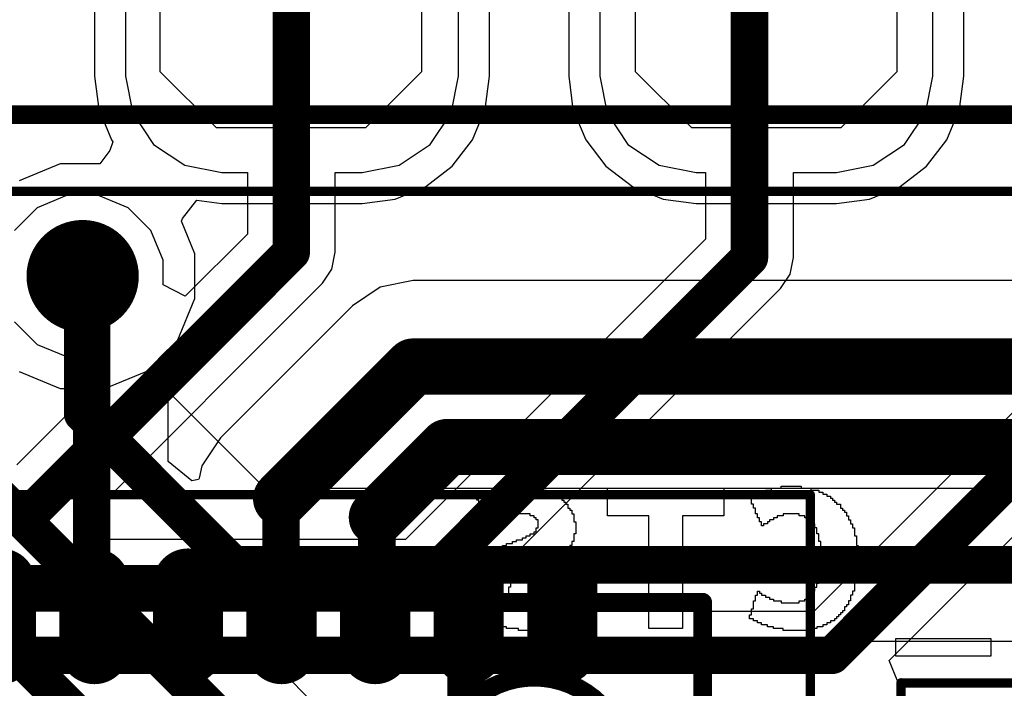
# Model space of a CAD drawing. Header units: millimetres. Extents: x -0.08 to 3.17, y -0.08 to 4.88.
# Tile 193 of 256: x 1.49 to 1.7, y 3.01 to 3.15. Entities that reach past the tile are written whole.
import ezdxf

# ---------------------------------------------------------------- set-up
doc = ezdxf.new("R2010")
doc.units = ezdxf.units.MM
doc.header["$MEASUREMENT"] = 0
for name, color, linetype in [('BottomLayer', 5, 'Continuous'), ('BottomOverlay', 54, 'Continuous'), ('Mechanical13', 56, 'Continuous'), ('Mechanical15', 56, 'Continuous'), ('MidLayer1', 16, 'Continuous'), ('MidLayer2', 76, 'Continuous'), ('MultiLayer', 9, 'Continuous'), ('TopLayer', 1, 'Continuous'), ('TopPaste', 8, 'Continuous'), ('TopSolder', 216, 'Continuous'), ('ViaHoleLayer', 16, 'Continuous')]:
    doc.layers.add(name, color=color, linetype=linetype)

# ---------------------------------------------------------------- blocks, each defined once
blk = doc.blocks.new('QFN50P500X500X100_HS_33N_502')
at = {"layer": 'Mechanical13', "const_width": 0.00394}
for points in [[(-0.09843, -0.09843), (-0.09843, 0.09843)], [(0.09843, 0.09843), (-0.09843, 0.09843)]]:
    blk.add_lwpolyline(points, dxfattribs=at)
at = {"layer": 'Mechanical13'}
for points, const_width in [([(-0.09941, 0.09843, 1), (-0.09744, 0.09843, 1)], 0.00197), ([(-0.09941, 0.09843, 1), (-0.09744, 0.09843, 1)], 0.00197), ([(-0.04331, 0.06299, 1), (-0.08268, 0.06299, 1)], 0.00394), ([(-0.08366, 0.06299, 1), (-0.08169, 0.06299, 1)], 0.00197)]:
    blk.add_lwpolyline(points, format="xyb", close=True, dxfattribs=dict(at, const_width=const_width))
at = {"layer": 'Mechanical15', "const_width": 0.00197}
for points in [[(-0.12106, -0.12106), (-0.12106, 0.12106)], [(0.12106, 0.12106), (-0.12106, 0.12106)]]:
    blk.add_lwpolyline(points, dxfattribs=at)
at = {"layer": 'Mechanical15', "const_width": 0.000984}
blk.add_lwpolyline([(-0.12156, 0.12106, 1), (-0.12057, 0.12106, 1)], format="xyb", close=True, dxfattribs=at)
blk.add_lwpolyline([(-0.12156, 0.12106, 1), (-0.12057, 0.12106, 1)], format="xyb", close=True, dxfattribs=at)
at = {"layer": 'TopLayer', "const_width": 0.01083}
for points in [[(-0.10236, 0.0689), (-0.08858, 0.0689)], [(-0.10236, 0.04921), (-0.08858, 0.04921)], [(-0.10236, 0.02953), (-0.08858, 0.02953)], [(-0.10236, 0.00984), (-0.08858, 0.00984)], [(-0.10236, -0.00984), (-0.08858, -0.00984)], [(-0.10236, -0.02953), (-0.08858, -0.02953)], [(-0.10236, -0.04921), (-0.08858, -0.04921)]]:
    blk.add_lwpolyline(points, dxfattribs=at)
at = {"layer": 'TopLayer', "const_width": 0.00541}
for points in [[(-0.10507, 0.0689, 1), (-0.09966, 0.0689, 1)], [(-0.09129, 0.0689, 1), (-0.08588, 0.0689, 1)], [(-0.10507, 0.04921, 1), (-0.09966, 0.04921, 1)], [(-0.09129, 0.04921, 1), (-0.08588, 0.04921, 1)], [(-0.10507, 0.02953, 1), (-0.09966, 0.02953, 1)], [(-0.09129, 0.02953, 1), (-0.08588, 0.02953, 1)], [(-0.10507, 0.00984, 1), (-0.09966, 0.00984, 1)], [(-0.09129, 0.00984, 1), (-0.08588, 0.00984, 1)], [(-0.10507, -0.00984, 1), (-0.09966, -0.00984, 1)], [(-0.09129, -0.00984, 1), (-0.08588, -0.00984, 1)], [(-0.10507, -0.02953, 1), (-0.09966, -0.02953, 1)], [(-0.09129, -0.02953, 1), (-0.08588, -0.02953, 1)], [(-0.10507, -0.04921, 1), (-0.09966, -0.04921, 1)], [(-0.09129, -0.04921, 1), (-0.08588, -0.04921, 1)]]:
    blk.add_lwpolyline(points, format="xyb", close=True, dxfattribs=at)
at = {"layer": 'TopPaste', "const_width": 0.01083}
for points in [[(-0.10236, 0.0689), (-0.08858, 0.0689)], [(-0.10236, 0.04921), (-0.08858, 0.04921)], [(-0.10236, 0.02953), (-0.08858, 0.02953)], [(-0.10236, 0.00984), (-0.08858, 0.00984)], [(-0.10236, -0.00984), (-0.08858, -0.00984)], [(-0.10236, -0.02953), (-0.08858, -0.02953)], [(-0.10236, -0.04921), (-0.08858, -0.04921)]]:
    blk.add_lwpolyline(points, dxfattribs=at)
at = {"layer": 'TopPaste', "const_width": 0.00541}
for points in [[(-0.10507, 0.0689, 1), (-0.09966, 0.0689, 1)], [(-0.09129, 0.0689, 1), (-0.08588, 0.0689, 1)], [(-0.10507, 0.04921, 1), (-0.09966, 0.04921, 1)], [(-0.09129, 0.04921, 1), (-0.08588, 0.04921, 1)], [(-0.10507, 0.02953, 1), (-0.09966, 0.02953, 1)], [(-0.09129, 0.02953, 1), (-0.08588, 0.02953, 1)], [(-0.10507, 0.00984, 1), (-0.09966, 0.00984, 1)], [(-0.09129, 0.00984, 1), (-0.08588, 0.00984, 1)], [(-0.10507, -0.00984, 1), (-0.09966, -0.00984, 1)], [(-0.09129, -0.00984, 1), (-0.08588, -0.00984, 1)], [(-0.10507, -0.02953, 1), (-0.09966, -0.02953, 1)], [(-0.09129, -0.02953, 1), (-0.08588, -0.02953, 1)], [(-0.10507, -0.04921, 1), (-0.09966, -0.04921, 1)], [(-0.09129, -0.04921, 1), (-0.08588, -0.04921, 1)]]:
    blk.add_lwpolyline(points, format="xyb", close=True, dxfattribs=at)
at = {"layer": 'TopSolder', "const_width": 0.01476}
for points in [[(-0.10236, 0.0689), (-0.08858, 0.0689)], [(-0.10236, 0.04921), (-0.08858, 0.04921)], [(-0.10236, 0.02953), (-0.08858, 0.02953)], [(-0.10236, 0.00984), (-0.08858, 0.00984)], [(-0.10236, -0.00984), (-0.08858, -0.00984)], [(-0.10236, -0.02953), (-0.08858, -0.02953)], [(-0.10236, -0.04921), (-0.08858, -0.04921)]]:
    blk.add_lwpolyline(points, dxfattribs=at)
at = {"layer": 'TopSolder', "const_width": 0.00738}
for points in [[(-0.10605, 0.0689, 1), (-0.09867, 0.0689, 1)], [(-0.09227, 0.0689, 1), (-0.08489, 0.0689, 1)], [(-0.10605, 0.04921, 1), (-0.09867, 0.04921, 1)], [(-0.09227, 0.04921, 1), (-0.08489, 0.04921, 1)], [(-0.10605, 0.02953, 1), (-0.09867, 0.02953, 1)], [(-0.09227, 0.02953, 1), (-0.08489, 0.02953, 1)], [(-0.10605, 0.00984, 1), (-0.09867, 0.00984, 1)], [(-0.09227, 0.00984, 1), (-0.08489, 0.00984, 1)], [(-0.10605, -0.00984, 1), (-0.09867, -0.00984, 1)], [(-0.09227, -0.00984, 1), (-0.08489, -0.00984, 1)], [(-0.10605, -0.02953, 1), (-0.09867, -0.02953, 1)], [(-0.09227, -0.02953, 1), (-0.08489, -0.02953, 1)], [(-0.10605, -0.04921, 1), (-0.09867, -0.04921, 1)], [(-0.09227, -0.04921, 1), (-0.08489, -0.04921, 1)]]:
    blk.add_lwpolyline(points, format="xyb", close=True, dxfattribs=at)
blk = doc.blocks.new('CAP_0402_528')
at = {"layer": 'Mechanical13', "const_width": 0.00472}
for points in [[(-0.02087, 0.01102), (0.02087, 0.01102)], [(-0.02087, 0.01102), (-0.02087, -0.01102)], [(0.02087, 0.01102), (0.02087, -0.01102)], [(-0.02087, -0.01102), (0.02087, -0.01102)]]:
    blk.add_lwpolyline(points, dxfattribs=at)
at = {"layer": 'Mechanical13', "const_width": 0.00236}
for points in [[(-0.02205, 0.01102, 1), (-0.01969, 0.01102, 1)], [(-0.02205, 0.01102, 1), (-0.01969, 0.01102, 1)], [(0.01969, 0.01102, 1), (0.02205, 0.01102, 1)], [(0.01969, 0.01102, 1), (0.02205, 0.01102, 1)], [(-0.02205, -0.01102, 1), (-0.01969, -0.01102, 1)], [(-0.02205, -0.01102, 1), (-0.01969, -0.01102, 1)], [(0.01969, -0.01102, 1), (0.02205, -0.01102, 1)], [(0.01969, -0.01102, 1), (0.02205, -0.01102, 1)]]:
    blk.add_lwpolyline(points, format="xyb", close=True, dxfattribs=at)
at = {"layer": 'Mechanical15', "const_width": 0.00197}
for points in [[(-0.03543, 0.01732), (0.03543, 0.01732)], [(-0.03543, 0.01732), (-0.03543, -0.01732)], [(0.03543, 0.01732), (0.03543, -0.01732)], [(0, 0.00866), (0, -0.00866)], [(-0.00866, 0), (0.00866, 0)], [(-0.03543, -0.01732), (0.03543, -0.01732)]]:
    blk.add_lwpolyline(points, dxfattribs=at)
at = {"layer": 'Mechanical15'}
for points, const_width in [([(-0.03593, 0.01732, 1), (-0.03494, 0.01732, 1)], 0.000984), ([(-0.03593, 0.01732, 1), (-0.03494, 0.01732, 1)], 0.000984), ([(0.03494, 0.01732, 1), (0.03593, 0.01732, 1)], 0.000984), ([(0.03494, 0.01732, 1), (0.03593, 0.01732, 1)], 0.000984), ([(-0.00049, 0.00866, 1), (0.00049, 0.00866, 1)], 0.000984), ([(0.0065, 0, 1), (-0.0065, 0, 1)], 0.00197), ([(-0.00915, 0, 1), (-0.00817, 0, 1)], 0.000984), ([(-0.00699, 0, 1), (-0.006, 0, 1)], 0.000984), ([(0.006, 0, 1), (0.00699, 0, 1)], 0.000984), ([(0.00817, 0, 1), (0.00915, 0, 1)], 0.000984), ([(-0.00049, -0.00866, 1), (0.00049, -0.00866, 1)], 0.000984), ([(-0.03593, -0.01732, 1), (-0.03494, -0.01732, 1)], 0.000984), ([(-0.03593, -0.01732, 1), (-0.03494, -0.01732, 1)], 0.000984), ([(0.03494, -0.01732, 1), (0.03593, -0.01732, 1)], 0.000984), ([(0.03494, -0.01732, 1), (0.03593, -0.01732, 1)], 0.000984)]:
    blk.add_lwpolyline(points, format="xyb", close=True, dxfattribs=dict(at, const_width=const_width))
at = {"layer": 'TopLayer', "const_width": 0.00594}
for points in [[(-0.02656, 0.00548, 1), (-0.02062, 0.00548, 1)], [(-0.01363, 0.00548, 1), (-0.00769, 0.00548, 1)], [(0.00769, 0.00548, 1), (0.01363, 0.00548, 1)], [(0.02062, 0.00548, 1), (0.02656, 0.00548, 1)], [(-0.02656, -0.00548, 1), (-0.02062, -0.00548, 1)], [(-0.01363, -0.00548, 1), (-0.00769, -0.00548, 1)], [(0.00769, -0.00548, 1), (0.01363, -0.00548, 1)], [(0.02062, -0.00548, 1), (0.02656, -0.00548, 1)]]:
    blk.add_lwpolyline(points, format="xyb", close=True, dxfattribs=at)
at = {"layer": 'TopLayer'}
for points in [[(-0.01066, 0.01142), (-0.02359, 0.01142), (-0.01066, -0.01142), (-0.02359, -0.01142)], [(0.01066, -0.01142), (0.02359, -0.01142), (0.01066, 0.01142), (0.02359, 0.01142)], [(-0.00472, 0.00548), (-0.02953, 0.00548), (-0.00472, -0.00548), (-0.02953, -0.00548)], [(0.00472, -0.00548), (0.02953, -0.00548), (0.00472, 0.00548), (0.02953, 0.00548)]]:
    blk.add_solid(points, dxfattribs=at)
at = {"layer": 'TopPaste', "const_width": 0.00594}
for points in [[(-0.02656, 0.00548, 1), (-0.02062, 0.00548, 1)], [(-0.01363, 0.00548, 1), (-0.00769, 0.00548, 1)], [(0.00769, 0.00548, 1), (0.01363, 0.00548, 1)], [(0.02062, 0.00548, 1), (0.02656, 0.00548, 1)], [(-0.02656, -0.00548, 1), (-0.02062, -0.00548, 1)], [(-0.01363, -0.00548, 1), (-0.00769, -0.00548, 1)], [(0.00769, -0.00548, 1), (0.01363, -0.00548, 1)], [(0.02062, -0.00548, 1), (0.02656, -0.00548, 1)]]:
    blk.add_lwpolyline(points, format="xyb", close=True, dxfattribs=at)
at = {"layer": 'TopPaste'}
for points in [[(-0.01066, 0.01142), (-0.02359, 0.01142), (-0.01066, -0.01142), (-0.02359, -0.01142)], [(0.01066, -0.01142), (0.02359, -0.01142), (0.01066, 0.01142), (0.02359, 0.01142)], [(-0.00472, 0.00548), (-0.02953, 0.00548), (-0.00472, -0.00548), (-0.02953, -0.00548)], [(0.00472, -0.00548), (0.02953, -0.00548), (0.00472, 0.00548), (0.02953, 0.00548)]]:
    blk.add_solid(points, dxfattribs=at)
at = {"layer": 'TopSolder', "const_width": 0.00594}
for points in [[(-0.02656, 0.00548, 1), (-0.02062, 0.00548, 1)], [(-0.01363, 0.00548, 1), (-0.00769, 0.00548, 1)], [(0.00769, 0.00548, 1), (0.01363, 0.00548, 1)], [(0.02062, 0.00548, 1), (0.02656, 0.00548, 1)], [(-0.02656, -0.00548, 1), (-0.02062, -0.00548, 1)], [(-0.01363, -0.00548, 1), (-0.00769, -0.00548, 1)], [(0.00769, -0.00548, 1), (0.01363, -0.00548, 1)], [(0.02062, -0.00548, 1), (0.02656, -0.00548, 1)]]:
    blk.add_lwpolyline(points, format="xyb", close=True, dxfattribs=at)
at = {"layer": 'TopSolder'}
for points in [[(-0.01066, 0.01142), (-0.02359, 0.01142), (-0.01066, -0.01142), (-0.02359, -0.01142)], [(0.01066, -0.01142), (0.02359, -0.01142), (0.01066, 0.01142), (0.02359, 0.01142)], [(-0.00472, 0.00548), (-0.02953, 0.00548), (-0.00472, -0.00548), (-0.02953, -0.00548)], [(0.00472, -0.00548), (0.02953, -0.00548), (0.00472, 0.00548), (0.02953, 0.00548)]]:
    blk.add_solid(points, dxfattribs=at)
blk = doc.blocks.new('HLE_115_02_F_DV_F_________1_549')
at = {"layer": 'Mechanical13', "const_width": 0.00394}
blk.add_lwpolyline([(-0.74409, -0.13386), (0.74409, -0.13386)], dxfattribs=at)
at = {"layer": 'Mechanical15', "const_width": 0.00197}
blk.add_lwpolyline([(-0.75197, -0.15), (0.75197, -0.15)], dxfattribs=at)

msp = doc.modelspace()

# ---------------------------------------------------------------- linework, layer by layer
at = {"layer": 'BottomLayer'}
for p, q in [((1.50588, 3.22283), (1.50588, 3.13425)), ((1.58902, 3.13425), (1.58902, 3.22283)), ((1.60566, 3.22283), (1.60566, 3.13425)), ((1.6888, 3.13425), (1.6888, 3.22283)), ((1.50588, 3.13425), (1.5068, 3.12731)), ((1.5881, 3.12731), (1.58902, 3.13425)), ((1.60566, 3.13425), (1.60657, 3.12731)), ((1.68788, 3.12731), (1.6888, 3.13425)), ((1.5068, 3.12731), (1.50947, 3.12084)), ((1.58543, 3.12084), (1.5881, 3.12731)), ((1.60657, 3.12731), (1.60925, 3.12084)), ((1.68521, 3.12084), (1.68788, 3.12731)), ((1.50978, 3.12044), (1.50913, 3.11865)), ((1.50947, 3.12084), (1.50978, 3.12044)), ((1.58117, 3.11529), (1.58543, 3.12084)), ((1.60925, 3.12084), (1.61351, 3.11529)), ((1.68095, 3.11529), (1.68521, 3.12084)), ((1.50913, 3.11865), (1.50702, 3.11582)), ((1.49871, 3.11582), (1.49003, 3.11223)), ((1.50702, 3.11582), (1.49871, 3.11582)), ((1.57562, 3.11103), (1.58117, 3.11529)), ((1.61351, 3.11529), (1.61906, 3.11103)), ((1.67539, 3.11103), (1.68095, 3.11529)), ((1.56915, 3.10836), (1.57562, 3.11103)), ((1.61906, 3.11103), (1.62553, 3.10836)), ((1.66893, 3.10836), (1.67539, 3.11103)), ((1.52441, 3.10435), (1.52742, 3.10814)), ((1.52742, 3.10814), (1.53269, 3.10744)), ((1.53269, 3.10744), (1.56221, 3.10744)), ((1.56221, 3.10744), (1.56915, 3.10836)), ((1.62553, 3.10836), (1.63246, 3.10744)), ((1.63246, 3.10744), (1.66199, 3.10744)), ((1.66199, 3.10744), (1.66893, 3.10836)), ((1.5242, 3.10374), (1.52441, 3.10435)), ((1.52703, 3.0969), (1.5242, 3.10374)), ((1.52703, 3.0875), (1.52703, 3.0969)), ((1.52344, 3.07882), (1.52703, 3.0875)), ((1.51947, 3.07485), (1.52344, 3.07882)), ((1.51947, 3.06992), (1.51947, 3.07485)), ((1.54184, 3.04755), (1.51947, 3.06992)), ((1.79734, 3.04755), (1.54184, 3.04755)), ((1.5436, 3.01082), (1.54552, 3.01544)), ((1.54552, 3.01544), (1.79757, 3.01544)), ((1.58934, 2.96508), (1.5436, 3.01082))]:
    msp.add_line(p, q, dxfattribs=at)
for points, const_width in [([(1.49751, 3.0922, 1), (1.50932, 3.0922, 1)], 0.01181), ([(1.50144, 3.0922, 1), (1.50538, 3.0922, 1)], 0.00394), ([(1.50144, 3.06327, 1), (1.50538, 3.06327, 1)], 0.00394), ([(1.50144, 3.06327, 1), (1.50538, 3.06327, 1)], 0.00394), ([(1.53322, 3.03149, 1), (1.53715, 3.03149, 1)], 0.00394), ([(1.53322, 3.03149, 1), (1.53715, 3.03149, 1)], 0.00394)]:
    msp.add_lwpolyline(points, format="xyb", close=True, dxfattribs=dict(at, const_width=const_width))
at = {"layer": 'BottomLayer', "const_width": 0.00787}
for points in [[(1.50341, 3.06327), (1.50341, 3.0922)], [(1.41172, 3.09055), (1.59881, 2.90346)], [(1.46427, 3.06745), (1.58269, 2.94902)], [(1.50341, 3.06327), (1.53519, 3.03149)], [(1.53519, 3.03149), (1.83057, 3.03149)]]:
    msp.add_lwpolyline(points, dxfattribs=at)
at = {"layer": 'BottomOverlay'}
for p, q in [((1.58969, 3.04676), (1.58969, 3.04718)), ((1.58969, 3.04718), (1.59093, 3.04718)), ((1.59093, 3.04718), (1.59093, 3.04759)), ((1.59093, 3.04759), (1.59343, 3.04759)), ((1.59343, 3.04759), (1.59343, 3.04801)), ((1.59343, 3.04801), (1.59759, 3.04801)), ((1.59759, 3.04801), (1.59759, 3.04759)), ((1.59759, 3.04759), (1.59966, 3.04759)), ((1.59966, 3.04759), (1.59966, 3.04718)), ((1.59966, 3.04718), (1.60091, 3.04718)), ((1.60091, 3.04718), (1.60091, 3.04676)), ((1.6138, 3.04177), (1.6138, 3.04759)), ((1.6138, 3.04759), (1.63001, 3.04759)), ((1.63001, 3.04759), (1.63043, 3.04759)), ((1.63043, 3.04759), (1.63833, 3.04759)), ((1.63833, 3.04759), (1.63833, 3.04177)), ((1.64706, 3.04676), (1.64706, 3.04718)), ((1.64706, 3.04718), (1.6483, 3.04718)), ((1.6483, 3.04718), (1.6483, 3.04759)), ((1.6483, 3.04759), (1.65038, 3.04759)), ((1.65038, 3.04759), (1.65038, 3.04801)), ((1.65038, 3.04801), (1.65454, 3.04801)), ((1.65454, 3.04801), (1.65454, 3.04759)), ((1.65454, 3.04759), (1.65662, 3.04759)), ((1.65662, 3.04759), (1.65662, 3.04718)), ((1.65662, 3.04718), (1.65828, 3.04718)), ((1.65828, 3.04718), (1.65828, 3.04676)), ((1.58636, 3.0451), (1.58636, 3.04551)), ((1.58636, 3.04551), (1.58678, 3.04551)), ((1.58678, 3.0451), (1.58636, 3.0451)), ((1.58678, 3.04551), (1.58678, 3.04593)), ((1.58678, 3.04593), (1.58761, 3.04593)), ((1.58678, 3.04385), (1.58678, 3.0451)), ((1.58761, 3.04593), (1.58761, 3.04635)), ((1.58761, 3.04635), (1.58844, 3.04635)), ((1.58844, 3.04635), (1.58844, 3.04676)), ((1.58844, 3.04676), (1.58969, 3.04676)), ((1.60091, 3.04676), (1.60216, 3.04676)), ((1.60216, 3.04676), (1.60216, 3.04635)), ((1.60216, 3.04635), (1.60299, 3.04635)), ((1.60299, 3.04635), (1.60299, 3.04593)), ((1.60299, 3.04593), (1.60341, 3.04593)), ((1.60341, 3.04593), (1.60341, 3.04551)), ((1.60341, 3.04551), (1.60424, 3.04551)), ((1.60424, 3.04551), (1.60424, 3.0451)), ((1.60424, 3.0451), (1.60465, 3.0451)), ((1.60465, 3.0451), (1.60465, 3.04468)), ((1.64373, 3.04551), (1.64373, 3.04593)), ((1.64373, 3.04593), (1.64498, 3.04593)), ((1.64415, 3.04551), (1.64373, 3.04551)), ((1.64415, 3.04427), (1.64415, 3.04551)), ((1.64498, 3.04593), (1.64498, 3.04635)), ((1.64498, 3.04635), (1.64581, 3.04635)), ((1.64581, 3.04635), (1.64581, 3.04676)), ((1.64581, 3.04676), (1.64706, 3.04676)), ((1.65828, 3.04676), (1.65911, 3.04676)), ((1.65911, 3.04676), (1.65911, 3.04635)), ((1.65911, 3.04635), (1.65994, 3.04635)), ((1.65994, 3.04635), (1.65994, 3.04593)), ((1.65994, 3.04593), (1.66077, 3.04593)), ((1.66077, 3.04593), (1.66077, 3.04551)), ((1.66077, 3.04551), (1.66119, 3.04551)), ((1.66119, 3.04551), (1.66119, 3.0451)), ((1.66119, 3.0451), (1.66161, 3.0451)), ((1.66161, 3.0451), (1.66161, 3.04468)), ((1.58719, 3.04385), (1.58678, 3.04385)), ((1.58719, 3.0426), (1.58719, 3.04385)), ((1.60465, 3.04468), (1.60507, 3.04468)), ((1.60507, 3.04468), (1.60507, 3.04427)), ((1.60507, 3.04427), (1.60548, 3.04427)), ((1.60548, 3.04427), (1.60548, 3.04344)), ((1.60548, 3.04344), (1.6059, 3.04344)), ((1.6059, 3.04344), (1.6059, 3.04302)), ((1.6059, 3.04302), (1.60632, 3.04302)), ((1.60632, 3.04302), (1.60632, 3.04219)), ((1.64456, 3.04427), (1.64415, 3.04427)), ((1.64456, 3.04344), (1.64456, 3.04427)), ((1.64498, 3.04344), (1.64456, 3.04344)), ((1.64498, 3.04219), (1.64498, 3.04344)), ((1.66161, 3.04468), (1.66202, 3.04468)), ((1.66202, 3.04468), (1.66202, 3.04427)), ((1.66202, 3.04427), (1.66285, 3.04427)), ((1.66285, 3.04427), (1.66285, 3.04344)), ((1.66285, 3.04344), (1.66327, 3.04344)), ((1.66327, 3.04344), (1.66327, 3.04302)), ((1.66327, 3.04302), (1.66368, 3.04302)), ((1.66368, 3.04302), (1.66368, 3.0426)), ((1.58761, 3.0426), (1.58719, 3.0426)), ((1.58761, 3.04094), (1.58761, 3.0426)), ((1.58802, 3.04094), (1.58761, 3.04094)), ((1.58802, 3.03969), (1.58802, 3.04094)), ((1.59135, 3.04094), (1.59093, 3.04094)), ((1.59093, 3.04094), (1.59093, 3.04053)), ((1.5926, 3.04136), (1.59135, 3.04136)), ((1.59135, 3.04136), (1.59135, 3.04094)), ((1.59426, 3.04177), (1.5926, 3.04177)), ((1.5926, 3.04177), (1.5926, 3.04136)), ((1.59759, 3.04219), (1.59426, 3.04219)), ((1.59426, 3.04219), (1.59426, 3.04177)), ((1.59759, 3.04177), (1.59759, 3.04219)), ((1.59842, 3.04177), (1.59759, 3.04177)), ((1.59842, 3.04136), (1.59842, 3.04177)), ((1.59883, 3.04136), (1.59842, 3.04136)), ((1.59883, 3.04094), (1.59883, 3.04136)), ((1.59925, 3.04094), (1.59883, 3.04094)), ((1.59925, 3.03928), (1.59925, 3.04094)), ((1.60632, 3.04219), (1.60673, 3.04219)), ((1.60673, 3.04219), (1.60673, 3.04053)), ((1.62253, 3.04177), (1.6138, 3.04177)), ((1.62253, 3.01808), (1.62253, 3.04177)), ((1.63833, 3.04177), (1.6296, 3.04177)), ((1.6296, 3.04177), (1.6296, 3.01808)), ((1.64539, 3.04219), (1.64498, 3.04219)), ((1.64539, 3.04136), (1.64539, 3.04219)), ((1.64581, 3.04136), (1.64539, 3.04136)), ((1.64581, 3.04053), (1.64581, 3.04136)), ((1.64872, 3.04094), (1.64789, 3.04094)), ((1.64789, 3.04094), (1.64789, 3.04053)), ((1.64955, 3.04136), (1.64872, 3.04136)), ((1.64872, 3.04136), (1.64872, 3.04094)), ((1.6508, 3.04177), (1.64955, 3.04177)), ((1.64955, 3.04177), (1.64955, 3.04136)), ((1.65412, 3.04219), (1.6508, 3.04219)), ((1.6508, 3.04219), (1.6508, 3.04177)), ((1.65412, 3.04177), (1.65412, 3.04219)), ((1.65537, 3.04177), (1.65412, 3.04177)), ((1.65537, 3.04136), (1.65537, 3.04177)), ((1.6562, 3.04136), (1.65537, 3.04136)), ((1.6562, 3.04094), (1.6562, 3.04136)), ((1.65662, 3.04094), (1.6562, 3.04094)), ((1.65662, 3.04053), (1.65662, 3.04094)), ((1.66368, 3.0426), (1.6641, 3.0426)), ((1.6641, 3.0426), (1.6641, 3.04177)), ((1.6641, 3.04177), (1.66452, 3.04177)), ((1.66452, 3.04177), (1.66452, 3.04094)), ((1.66452, 3.04094), (1.66493, 3.04094)), ((1.66493, 3.04094), (1.66493, 3.04011)), ((1.58844, 3.03969), (1.58802, 3.03969)), ((1.58844, 3.03886), (1.58844, 3.03969)), ((1.58886, 3.03886), (1.58844, 3.03886)), ((1.58969, 3.03969), (1.58886, 3.03969)), ((1.58886, 3.03969), (1.58886, 3.03886)), ((1.5901, 3.04011), (1.58969, 3.04011)), ((1.58969, 3.04011), (1.58969, 3.03969)), ((1.59093, 3.04053), (1.5901, 3.04053)), ((1.5901, 3.04053), (1.5901, 3.04011)), ((1.59883, 3.03845), (1.59883, 3.03928)), ((1.59883, 3.03928), (1.59925, 3.03928)), ((1.60673, 3.04053), (1.60715, 3.04053)), ((1.60715, 3.04053), (1.60715, 3.03803)), ((1.64622, 3.04053), (1.64581, 3.04053)), ((1.64622, 3.03969), (1.64622, 3.04053)), ((1.64664, 3.03969), (1.64622, 3.03969)), ((1.64747, 3.04011), (1.64664, 3.04011)), ((1.64664, 3.04011), (1.64664, 3.03969)), ((1.64789, 3.04053), (1.64747, 3.04053)), ((1.64747, 3.04053), (1.64747, 3.04011)), ((1.65703, 3.04053), (1.65662, 3.04053)), ((1.65703, 3.04011), (1.65703, 3.04053)), ((1.65745, 3.04011), (1.65703, 3.04011)), ((1.65745, 3.03928), (1.65745, 3.04011)), ((1.65786, 3.03928), (1.65745, 3.03928)), ((1.65786, 3.03803), (1.65786, 3.03928)), ((1.66493, 3.04011), (1.66535, 3.04011)), ((1.66535, 3.04011), (1.66535, 3.03928)), ((1.66535, 3.03928), (1.66576, 3.03928)), ((1.66576, 3.03928), (1.66576, 3.03762)), ((1.59468, 3.03637), (1.59468, 3.03678)), ((1.59468, 3.03678), (1.59592, 3.03678)), ((1.59592, 3.03678), (1.59592, 3.0372)), ((1.59592, 3.0372), (1.59675, 3.0372)), ((1.59675, 3.0372), (1.59675, 3.03762)), ((1.59675, 3.03762), (1.59759, 3.03762)), ((1.59759, 3.03762), (1.59759, 3.03803)), ((1.59759, 3.03803), (1.59842, 3.03803)), ((1.59842, 3.03803), (1.59842, 3.03845)), ((1.59842, 3.03845), (1.59883, 3.03845)), ((1.60715, 3.03803), (1.60673, 3.03803)), ((1.60673, 3.03803), (1.60673, 3.03637)), ((1.65828, 3.03803), (1.65786, 3.03803)), ((1.65828, 3.03637), (1.65828, 3.03803)), ((1.66576, 3.03762), (1.66618, 3.03762)), ((1.66618, 3.03762), (1.66618, 3.03554)), ((1.5901, 3.03429), (1.5901, 3.03471)), ((1.5901, 3.03471), (1.59093, 3.03471)), ((1.59093, 3.03471), (1.59093, 3.03512)), ((1.59093, 3.03512), (1.59177, 3.03512)), ((1.59177, 3.03512), (1.59177, 3.03554)), ((1.59177, 3.03554), (1.5926, 3.03554)), ((1.5926, 3.03554), (1.5926, 3.03595)), ((1.5926, 3.03595), (1.59384, 3.03595)), ((1.59384, 3.03595), (1.59384, 3.03637)), ((1.59384, 3.03637), (1.59468, 3.03637)), ((1.6059, 3.03471), (1.60548, 3.03471)), ((1.60548, 3.03471), (1.60548, 3.03429)), ((1.60632, 3.03554), (1.6059, 3.03554)), ((1.6059, 3.03554), (1.6059, 3.03471)), ((1.60673, 3.03637), (1.60632, 3.03637)), ((1.60632, 3.03637), (1.60632, 3.03554)), ((1.6587, 3.03637), (1.65828, 3.03637)), ((1.6587, 3.0293), (1.6587, 3.03637)), ((1.66618, 3.03554), (1.66659, 3.03554)), ((1.66659, 3.03554), (1.66659, 3.03055)), ((1.58761, 3.03221), (1.58761, 3.03263)), ((1.58761, 3.03263), (1.58802, 3.03263)), ((1.58802, 3.03263), (1.58802, 3.03304)), ((1.58802, 3.03304), (1.58844, 3.03304)), ((1.58844, 3.03304), (1.58844, 3.03346)), ((1.58844, 3.03346), (1.58886, 3.03346)), ((1.58886, 3.03346), (1.58886, 3.03387)), ((1.58886, 3.03387), (1.58927, 3.03387)), ((1.58927, 3.03387), (1.58927, 3.03429)), ((1.58927, 3.03429), (1.5901, 3.03429)), ((1.60382, 3.03263), (1.60299, 3.03263)), ((1.60299, 3.03263), (1.60299, 3.03221)), ((1.60424, 3.03304), (1.60382, 3.03304)), ((1.60382, 3.03304), (1.60382, 3.03263)), ((1.60465, 3.03346), (1.60424, 3.03346)), ((1.60424, 3.03346), (1.60424, 3.03304)), ((1.60507, 3.03387), (1.60465, 3.03387)), ((1.60465, 3.03387), (1.60465, 3.03346)), ((1.60548, 3.03429), (1.60507, 3.03429)), ((1.60507, 3.03429), (1.60507, 3.03387)), ((1.58595, 3.02972), (1.58595, 3.03055)), ((1.58595, 3.03055), (1.58636, 3.03055)), ((1.58636, 3.03055), (1.58636, 3.03138)), ((1.58636, 3.03138), (1.58678, 3.03138)), ((1.58678, 3.03138), (1.58678, 3.0318)), ((1.58678, 3.0318), (1.58719, 3.0318)), ((1.58719, 3.0318), (1.58719, 3.03221)), ((1.58719, 3.03221), (1.58761, 3.03221)), ((1.60008, 3.03055), (1.59883, 3.03055)), ((1.59883, 3.03055), (1.59883, 3.03013)), ((1.60091, 3.03096), (1.60008, 3.03096)), ((1.60008, 3.03096), (1.60008, 3.03055)), ((1.60174, 3.03138), (1.60091, 3.03138)), ((1.60091, 3.03138), (1.60091, 3.03096)), ((1.60257, 3.0318), (1.60174, 3.0318)), ((1.60174, 3.0318), (1.60174, 3.03138)), ((1.60299, 3.03221), (1.60257, 3.03221)), ((1.60257, 3.03221), (1.60257, 3.0318)), ((1.66659, 3.03055), (1.66618, 3.03055)), ((1.66618, 3.03055), (1.66618, 3.02764)), ((1.58553, 3.02805), (1.58553, 3.02972)), ((1.58553, 3.02972), (1.58595, 3.02972)), ((1.59509, 3.02847), (1.59426, 3.02847)), ((1.59426, 3.02847), (1.59426, 3.02805)), ((1.59592, 3.02889), (1.59509, 3.02889)), ((1.59509, 3.02889), (1.59509, 3.02847)), ((1.59675, 3.0293), (1.59592, 3.0293)), ((1.59592, 3.0293), (1.59592, 3.02889)), ((1.59675, 3.02972), (1.59675, 3.0293)), ((1.598, 3.02972), (1.59675, 3.02972)), ((1.59883, 3.03013), (1.598, 3.03013)), ((1.598, 3.03013), (1.598, 3.02972)), ((1.65828, 3.02764), (1.65828, 3.0293)), ((1.65828, 3.0293), (1.6587, 3.0293)), ((1.58511, 3.02514), (1.58511, 3.02805)), ((1.58511, 3.02805), (1.58553, 3.02805)), ((1.59343, 3.02681), (1.59301, 3.02681)), ((1.59301, 3.02681), (1.59301, 3.02473)), ((1.59384, 3.02764), (1.59343, 3.02764)), ((1.59343, 3.02764), (1.59343, 3.02681)), ((1.59426, 3.02805), (1.59384, 3.02805)), ((1.59384, 3.02805), (1.59384, 3.02764)), ((1.60424, 3.02598), (1.60424, 3.02639)), ((1.60424, 3.02639), (1.60465, 3.02639)), ((1.60465, 3.02639), (1.60465, 3.02681)), ((1.60465, 3.02681), (1.60548, 3.02681)), ((1.60548, 3.02681), (1.60548, 3.02598)), ((1.65745, 3.02598), (1.65745, 3.02681)), ((1.65745, 3.02681), (1.65786, 3.02681)), ((1.65786, 3.02681), (1.65786, 3.02764)), ((1.65786, 3.02764), (1.65828, 3.02764)), ((1.66618, 3.02764), (1.66576, 3.02764)), ((1.66576, 3.02764), (1.66576, 3.02598)), ((1.58553, 3.02514), (1.58511, 3.02514)), ((1.58553, 3.0239), (1.58553, 3.02514)), ((1.59301, 3.02473), (1.59343, 3.02473)), ((1.59343, 3.02473), (1.59343, 3.02431)), ((1.59343, 3.02431), (1.59426, 3.02431)), ((1.59426, 3.02431), (1.59426, 3.0239)), ((1.6005, 3.0239), (1.6005, 3.02431)), ((1.6005, 3.02431), (1.60174, 3.02431)), ((1.60174, 3.02431), (1.60174, 3.02473)), ((1.60174, 3.02473), (1.60257, 3.02473)), ((1.60257, 3.02473), (1.60257, 3.02514)), ((1.60257, 3.02514), (1.60299, 3.02514)), ((1.60299, 3.02514), (1.60299, 3.02556)), ((1.60299, 3.02556), (1.60382, 3.02556)), ((1.60382, 3.02556), (1.60382, 3.02598)), ((1.60382, 3.02598), (1.60424, 3.02598)), ((1.60548, 3.02598), (1.6059, 3.02598)), ((1.6059, 3.02598), (1.6059, 3.02473)), ((1.6059, 3.02473), (1.60632, 3.02473)), ((1.60632, 3.02473), (1.60632, 3.02348)), ((1.64498, 3.0239), (1.64498, 3.02514)), ((1.64498, 3.02514), (1.64539, 3.02514)), ((1.64539, 3.02598), (1.64581, 3.02598)), ((1.64539, 3.02514), (1.64539, 3.02598)), ((1.64581, 3.02598), (1.64581, 3.02556)), ((1.64581, 3.02556), (1.64622, 3.02556)), ((1.64622, 3.02556), (1.64622, 3.02514)), ((1.64622, 3.02514), (1.64706, 3.02514)), ((1.64706, 3.02514), (1.64706, 3.02473)), ((1.64706, 3.02473), (1.64789, 3.02473)), ((1.64789, 3.02473), (1.64789, 3.02431)), ((1.64789, 3.02431), (1.64872, 3.02431)), ((1.64872, 3.02431), (1.64872, 3.0239)), ((1.65537, 3.0239), (1.65537, 3.02431)), ((1.65537, 3.02431), (1.6562, 3.02431)), ((1.6562, 3.02431), (1.6562, 3.02473)), ((1.6562, 3.02473), (1.65662, 3.02473)), ((1.65662, 3.02473), (1.65662, 3.02514)), ((1.65662, 3.02514), (1.65703, 3.02514)), ((1.65703, 3.02514), (1.65703, 3.02598)), ((1.65703, 3.02598), (1.65745, 3.02598)), ((1.66535, 3.02514), (1.66493, 3.02514)), ((1.66493, 3.02514), (1.66493, 3.0239)), ((1.66576, 3.02598), (1.66535, 3.02598)), ((1.66535, 3.02598), (1.66535, 3.02514)), ((1.58595, 3.0239), (1.58553, 3.0239)), ((1.58595, 3.02265), (1.58595, 3.0239)), ((1.58636, 3.02265), (1.58595, 3.02265)), ((1.58636, 3.02223), (1.58636, 3.02265)), ((1.58678, 3.02223), (1.58636, 3.02223)), ((1.58678, 3.0214), (1.58678, 3.02223)), ((1.59426, 3.0239), (1.59509, 3.0239)), ((1.59509, 3.0239), (1.59509, 3.02348)), ((1.59509, 3.02348), (1.59883, 3.02348)), ((1.59883, 3.02348), (1.59883, 3.0239)), ((1.59883, 3.0239), (1.6005, 3.0239)), ((1.60632, 3.02348), (1.60673, 3.02348)), ((1.60673, 3.02348), (1.60673, 3.02223)), ((1.60673, 3.02223), (1.60715, 3.02223)), ((1.60715, 3.02223), (1.60715, 3.0214)), ((1.64415, 3.02099), (1.64415, 3.02223)), ((1.64415, 3.02223), (1.64456, 3.02223)), ((1.64456, 3.02223), (1.64456, 3.0239)), ((1.64456, 3.0239), (1.64498, 3.0239)), ((1.64872, 3.0239), (1.65038, 3.0239)), ((1.65038, 3.0239), (1.65038, 3.02348)), ((1.65038, 3.02348), (1.65412, 3.02348)), ((1.65412, 3.02348), (1.65412, 3.0239)), ((1.65412, 3.0239), (1.65537, 3.0239)), ((1.6641, 3.02265), (1.66368, 3.02265)), ((1.66368, 3.02265), (1.66368, 3.02182)), ((1.66452, 3.02307), (1.6641, 3.02307)), ((1.6641, 3.02307), (1.6641, 3.02265)), ((1.66493, 3.0239), (1.66452, 3.0239)), ((1.66452, 3.0239), (1.66452, 3.02307)), ((1.58719, 3.0214), (1.58678, 3.0214)), ((1.58719, 3.02099), (1.58719, 3.0214)), ((1.58761, 3.02099), (1.58719, 3.02099)), ((1.58761, 3.02057), (1.58761, 3.02099)), ((1.58844, 3.02057), (1.58761, 3.02057)), ((1.58844, 3.02016), (1.58844, 3.02057)), ((1.58886, 3.02016), (1.58844, 3.02016)), ((1.58886, 3.01974), (1.58886, 3.02016)), ((1.60756, 3.02016), (1.60673, 3.02016)), ((1.60673, 3.02016), (1.60673, 3.01974)), ((1.60715, 3.0214), (1.60756, 3.0214)), ((1.60756, 3.0214), (1.60756, 3.02016)), ((1.64373, 3.02016), (1.64373, 3.02099)), ((1.64373, 3.02099), (1.64415, 3.02099)), ((1.64456, 3.02016), (1.64373, 3.02016)), ((1.64456, 3.01974), (1.64456, 3.02016)), ((1.66202, 3.02016), (1.66161, 3.02016)), ((1.66161, 3.02016), (1.66161, 3.01974)), ((1.66244, 3.02057), (1.66202, 3.02057)), ((1.66202, 3.02057), (1.66202, 3.02016)), ((1.66285, 3.02099), (1.66244, 3.02099)), ((1.66244, 3.02099), (1.66244, 3.02057)), ((1.66327, 3.0214), (1.66285, 3.0214)), ((1.66285, 3.0214), (1.66285, 3.02099)), ((1.66368, 3.02182), (1.66327, 3.02182)), ((1.66327, 3.02182), (1.66327, 3.0214)), ((1.58969, 3.01974), (1.58886, 3.01974)), ((1.58969, 3.01932), (1.58969, 3.01974)), ((1.59052, 3.01932), (1.58969, 3.01932)), ((1.59052, 3.01891), (1.59052, 3.01932)), ((1.59135, 3.01891), (1.59052, 3.01891)), ((1.59135, 3.01849), (1.59135, 3.01891)), ((1.5926, 3.01849), (1.59135, 3.01849)), ((1.5926, 3.01808), (1.5926, 3.01849)), ((1.59509, 3.01808), (1.5926, 3.01808)), ((1.59509, 3.01766), (1.59509, 3.01808)), ((1.60257, 3.01808), (1.60008, 3.01808)), ((1.60008, 3.01808), (1.60008, 3.01766)), ((1.60424, 3.01849), (1.60257, 3.01849)), ((1.60257, 3.01849), (1.60257, 3.01808)), ((1.60507, 3.01891), (1.60424, 3.01891)), ((1.60424, 3.01891), (1.60424, 3.01849)), ((1.60632, 3.01932), (1.60507, 3.01932)), ((1.60507, 3.01932), (1.60507, 3.01891)), ((1.60673, 3.01974), (1.60632, 3.01974)), ((1.60632, 3.01974), (1.60632, 3.01932)), ((1.6296, 3.01808), (1.62253, 3.01808)), ((1.64539, 3.01974), (1.64456, 3.01974)), ((1.64539, 3.01932), (1.64539, 3.01974)), ((1.64622, 3.01932), (1.64539, 3.01932)), ((1.64622, 3.01891), (1.64622, 3.01932)), ((1.64747, 3.01891), (1.64622, 3.01891)), ((1.64747, 3.01849), (1.64747, 3.01891)), ((1.64872, 3.01849), (1.64747, 3.01849)), ((1.64872, 3.01808), (1.64872, 3.01849)), ((1.6508, 3.01808), (1.64872, 3.01808)), ((1.6508, 3.01766), (1.6508, 3.01808)), ((1.65786, 3.01808), (1.65579, 3.01808)), ((1.65579, 3.01808), (1.65579, 3.01766)), ((1.65911, 3.01849), (1.65786, 3.01849)), ((1.65786, 3.01849), (1.65786, 3.01808)), ((1.65994, 3.01891), (1.65911, 3.01891)), ((1.65911, 3.01891), (1.65911, 3.01849)), ((1.66077, 3.01932), (1.65994, 3.01932)), ((1.65994, 3.01932), (1.65994, 3.01891)), ((1.66161, 3.01974), (1.66077, 3.01974)), ((1.66077, 3.01974), (1.66077, 3.01932)), ((1.60008, 3.01766), (1.59509, 3.01766)), ((1.65579, 3.01766), (1.6508, 3.01766)), ((1.67449, 3.01226), (1.67449, 3.016)), ((1.67449, 3.016), (1.69237, 3.016)), ((1.69237, 3.016), (1.69278, 3.016)), ((1.69278, 3.016), (1.69445, 3.016)), ((1.69445, 3.016), (1.69445, 3.01226)), ((1.69445, 3.01226), (1.67449, 3.01226))]:
    msp.add_line(p, q, dxfattribs=at)
at = {"layer": 'MidLayer1'}
for p, q in [((1.50588, 3.22283), (1.50588, 3.13425)), ((1.58902, 3.13425), (1.58902, 3.22283)), ((1.60566, 3.22283), (1.60566, 3.13425)), ((1.6888, 3.13425), (1.6888, 3.22283)), ((1.50588, 3.13425), (1.5068, 3.12731)), ((1.5881, 3.12731), (1.58902, 3.13425)), ((1.60566, 3.13425), (1.60657, 3.12731)), ((1.68788, 3.12731), (1.6888, 3.13425)), ((1.5068, 3.12731), (1.50947, 3.12084)), ((1.58543, 3.12084), (1.5881, 3.12731)), ((1.60657, 3.12731), (1.60925, 3.12084)), ((1.68521, 3.12084), (1.68788, 3.12731)), ((1.50978, 3.12044), (1.50913, 3.11865)), ((1.50947, 3.12084), (1.50978, 3.12044)), ((1.58117, 3.11529), (1.58543, 3.12084)), ((1.60925, 3.12084), (1.61351, 3.11529)), ((1.68095, 3.11529), (1.68521, 3.12084)), ((1.50913, 3.11865), (1.50702, 3.11582)), ((1.49871, 3.11582), (1.49003, 3.11223)), ((1.50702, 3.11582), (1.49871, 3.11582)), ((1.57562, 3.11103), (1.58117, 3.11529)), ((1.61351, 3.11529), (1.61906, 3.11103)), ((1.67539, 3.11103), (1.68095, 3.11529)), ((1.56915, 3.10836), (1.57562, 3.11103)), ((1.61906, 3.11103), (1.62553, 3.10836)), ((1.66893, 3.10836), (1.67539, 3.11103)), ((1.52441, 3.10435), (1.52742, 3.10814)), ((1.52742, 3.10814), (1.53269, 3.10744)), ((1.53269, 3.10744), (1.56221, 3.10744)), ((1.56221, 3.10744), (1.56915, 3.10836)), ((1.62553, 3.10836), (1.63246, 3.10744)), ((1.63246, 3.10744), (1.66199, 3.10744)), ((1.66199, 3.10744), (1.66893, 3.10836)), ((1.5242, 3.10374), (1.52441, 3.10435)), ((1.52703, 3.0969), (1.5242, 3.10374)), ((1.52703, 3.0875), (1.52703, 3.0969)), ((1.52344, 3.07882), (1.52703, 3.0875)), ((1.51679, 3.07217), (1.52344, 3.07882)), ((1.49003, 3.07217), (1.49871, 3.06858)), ((1.50811, 3.06858), (1.51679, 3.07217)), ((1.49871, 3.06858), (1.50811, 3.06858))]:
    msp.add_line(p, q, dxfattribs=at)
at = {"layer": 'MidLayer1', "const_width": 0.01181}
msp.add_lwpolyline([(1.49751, 3.0922, 1), (1.50932, 3.0922, 1)], format="xyb", close=True, dxfattribs=at)
at = {"layer": 'MidLayer2'}
for p, q in [((1.51241, 3.22283), (1.51241, 3.13425)), ((1.58248, 3.13425), (1.58248, 3.22283)), ((1.61219, 3.22283), (1.61219, 3.13425)), ((1.68226, 3.13425), (1.68226, 3.22283)), ((1.51241, 3.13425), (1.51396, 3.12649)), ((1.58094, 3.12649), (1.58248, 3.13425)), ((1.61219, 3.13425), (1.61374, 3.12649)), ((1.68072, 3.12649), (1.68226, 3.13425)), ((1.51396, 3.12649), (1.51835, 3.11991)), ((1.57655, 3.11991), (1.58094, 3.12649)), ((1.61374, 3.12649), (1.61813, 3.11991)), ((1.67633, 3.11991), (1.68072, 3.12649)), ((1.51835, 3.11991), (1.52493, 3.11552)), ((1.56997, 3.11552), (1.57655, 3.11991)), ((1.61813, 3.11991), (1.62471, 3.11552)), ((1.66975, 3.11552), (1.67633, 3.11991)), ((1.52493, 3.11552), (1.53269, 3.11398)), ((1.56221, 3.11398), (1.56997, 3.11552)), ((1.62471, 3.11552), (1.63246, 3.11398)), ((1.66199, 3.11398), (1.66975, 3.11552)), ((1.53269, 3.11398), (1.53808, 3.11398)), ((1.53808, 3.11398), (1.53808, 3.10106)), ((1.55655, 3.09724), (1.55655, 3.11398)), ((1.55655, 3.11398), (1.56221, 3.11398)), ((1.63246, 3.11398), (1.63446, 3.11398)), ((1.63446, 3.11398), (1.63446, 3.09994)), ((1.65293, 3.09612), (1.65293, 3.11398)), ((1.65293, 3.11398), (1.66199, 3.11398)), ((1.50005, 3.10913), (1.49382, 3.10655)), ((1.50678, 3.10913), (1.50005, 3.10913)), ((1.513, 3.10655), (1.50678, 3.10913)), ((1.49382, 3.10655), (1.48906, 3.10179)), ((1.51776, 3.10179), (1.513, 3.10655)), ((1.52034, 3.09557), (1.51776, 3.10179)), ((1.53808, 3.10106), (1.52498, 3.08796)), ((1.63446, 3.09994), (1.57131, 3.03679)), ((1.73485, 3.09928), (1.65727, 3.02171)), ((1.55584, 3.0937), (1.55655, 3.09724)), ((1.52034, 3.09039), (1.52034, 3.09557)), ((1.65223, 3.09259), (1.65293, 3.09612)), ((1.65293, 3.09612), (1.65293, 3.09612)), ((1.55384, 3.09071), (1.55584, 3.0937)), ((1.50455, 3.04141), (1.55384, 3.09071)), ((1.55384, 3.09071), (1.55384, 3.09071)), ((1.65023, 3.08959), (1.65223, 3.09259)), ((1.52498, 3.08796), (1.52034, 3.09039)), ((1.58696, 3.02632), (1.65022, 3.08959)), ((1.65022, 3.08959), (1.65023, 3.08959)), ((1.67305, 3.01138), (1.75061, 3.08893)), ((1.48906, 3.08261), (1.49382, 3.07785)), ((1.49382, 3.07785), (1.50005, 3.07527)), ((1.50005, 3.07527), (1.50522, 3.07527)), ((1.50522, 3.07527), (1.50766, 3.07063)), ((1.50766, 3.07063), (1.48956, 3.05254)), ((1.50646, 3.03679), (1.50455, 3.04141)), ((1.57131, 3.03679), (1.50646, 3.03679)), ((1.58887, 3.02171), (1.58696, 3.02632)), ((1.65727, 3.02171), (1.58887, 3.02171)), ((1.67497, 3.00676), (1.67305, 3.01138)), ((1.74229, 3.00676), (1.67497, 3.00676))]:
    msp.add_line(p, q, dxfattribs=at)
at = {"layer": 'MidLayer2', "const_width": 0.00787}
for points in [[(1.54732, 3.09724), (1.54732, 3.17756)], [(1.6437, 3.09612), (1.6437, 3.17756)], [(1.49339, 3.04331), (1.54732, 3.09724)], [(1.57514, 3.02756), (1.6437, 3.09612)], [(1.66109, 3.01247), (1.74408, 3.09546)], [(0.88569, 3.04331), (1.49339, 3.04331)], [(0.88963, 3.02756), (1.57514, 3.02756)], [(0.89403, 3.01247), (1.66109, 3.01247)]]:
    msp.add_lwpolyline(points, dxfattribs=at)
at = {"layer": 'MidLayer2'}
for points, const_width in [([(1.49751, 3.0922, 1), (1.50932, 3.0922, 1)], 0.01181), ([(1.54535, 3.09724, 1), (1.54928, 3.09724, 1)], 0.00394), ([(1.54535, 3.09724, 1), (1.54928, 3.09724, 1)], 0.00394), ([(1.64173, 3.09612, 1), (1.64567, 3.09612, 1)], 0.00394), ([(1.64173, 3.09612, 1), (1.64567, 3.09612, 1)], 0.00394), ([(1.49142, 3.04331, 1), (1.49535, 3.04331, 1)], 0.00394), ([(1.49142, 3.04331, 1), (1.49535, 3.04331, 1)], 0.00394), ([(1.57317, 3.02756, 1), (1.57711, 3.02756, 1)], 0.00394), ([(1.57317, 3.02756, 1), (1.57711, 3.02756, 1)], 0.00394), ([(1.65912, 3.01247, 1), (1.66306, 3.01247, 1)], 0.00394), ([(1.65912, 3.01247, 1), (1.66306, 3.01247, 1)], 0.00394)]:
    msp.add_lwpolyline(points, format="xyb", close=True, dxfattribs=dict(at, const_width=const_width))
at = {"layer": 'MultiLayer', "const_width": 0.01181}
msp.add_lwpolyline([(1.49751, 3.0922, 1), (1.50932, 3.0922, 1)], format="xyb", close=True, dxfattribs=at)
at = {"layer": 'TopLayer'}
for p, q in [((1.50588, 3.22283), (1.50588, 3.13425)), ((1.58902, 3.13425), (1.58902, 3.22283)), ((1.60566, 3.22283), (1.60566, 3.13425)), ((1.6888, 3.13425), (1.6888, 3.22283)), ((1.50588, 3.13425), (1.5068, 3.12731)), ((1.5881, 3.12731), (1.58902, 3.13425)), ((1.60566, 3.13425), (1.60657, 3.12731)), ((1.68788, 3.12731), (1.6888, 3.13425)), ((1.5068, 3.12731), (1.50947, 3.12084)), ((1.58543, 3.12084), (1.5881, 3.12731)), ((1.60657, 3.12731), (1.60925, 3.12084)), ((1.68521, 3.12084), (1.68788, 3.12731)), ((1.50978, 3.12044), (1.50913, 3.11865)), ((1.50947, 3.12084), (1.50978, 3.12044)), ((1.58117, 3.11529), (1.58543, 3.12084)), ((1.60925, 3.12084), (1.61351, 3.11529)), ((1.68095, 3.11529), (1.68521, 3.12084)), ((1.50913, 3.11865), (1.50702, 3.11582)), ((1.49871, 3.11582), (1.49003, 3.11223)), ((1.50702, 3.11582), (1.49871, 3.11582)), ((1.57562, 3.11103), (1.58117, 3.11529)), ((1.61351, 3.11529), (1.61906, 3.11103)), ((1.67539, 3.11103), (1.68095, 3.11529)), ((1.56915, 3.10836), (1.57562, 3.11103)), ((1.61906, 3.11103), (1.62553, 3.10836)), ((1.66893, 3.10836), (1.67539, 3.11103)), ((1.52441, 3.10435), (1.52742, 3.10814)), ((1.52742, 3.10814), (1.53269, 3.10744)), ((1.53269, 3.10744), (1.56221, 3.10744)), ((1.56221, 3.10744), (1.56915, 3.10836)), ((1.62553, 3.10836), (1.63246, 3.10744)), ((1.63246, 3.10744), (1.66199, 3.10744)), ((1.66199, 3.10744), (1.66893, 3.10836)), ((1.5242, 3.10374), (1.52441, 3.10435)), ((1.52703, 3.0969), (1.5242, 3.10374)), ((1.52703, 3.0875), (1.52703, 3.0969)), ((1.57294, 3.09126), (1.56603, 3.08989)), ((1.87076, 3.09126), (1.57294, 3.09126)), ((1.56603, 3.08989), (1.56017, 3.08597)), ((1.52344, 3.07882), (1.52703, 3.0875)), ((1.56017, 3.08597), (1.53239, 3.0582)), ((1.52138, 3.07676), (1.52344, 3.07882)), ((1.52138, 3.05321), (1.52138, 3.07676)), ((1.53239, 3.0582), (1.52848, 3.05233)), ((1.52638, 3.04914), (1.52138, 3.05321)), ((1.52848, 3.05233), (1.52796, 3.04974)), ((1.5278, 3.04943), (1.52638, 3.04914)), ((1.52796, 3.04974), (1.5278, 3.04943))]:
    msp.add_line(p, q, dxfattribs=at)
for points, const_width in [([(1.49751, 3.0922, 1), (1.50932, 3.0922, 1)], 0.01181), ([(1.50144, 3.0922, 1), (1.50538, 3.0922, 1)], 0.00394), ([(1.50336, 3.09029, 1), (1.50729, 3.09029, 1)], 0.00394), ([(1.50336, 3.09029, 1), (1.50729, 3.09029, 1)], 0.00394), ([(1.56999, 3.0732, 1), (1.57589, 3.0732, 1)], 0.00591), ([(1.56999, 3.0732, 1), (1.57589, 3.0732, 1)], 0.00591), ([(1.57715, 3.05627, 1), (1.58306, 3.05627, 1)], 0.00591), ([(1.57715, 3.05627, 1), (1.58306, 3.05627, 1)], 0.00591), ([(1.54221, 3.04542, 1), (1.54812, 3.04542, 1)], 0.00591), ([(1.5432, 3.04542, 1), (1.54713, 3.04542, 1)], 0.00394), ([(1.56235, 3.04146, 1), (1.56825, 3.04146, 1)], 0.00591), ([(1.56333, 3.04146, 1), (1.56727, 3.04146, 1)], 0.00394), ([(1.50336, 3.02137, 1), (1.50729, 3.02137, 1)], 0.00394), ([(1.50336, 3.02137, 1), (1.50729, 3.02137, 1)], 0.00394), ([(1.50405, 3.02067, 1), (1.50799, 3.02067, 1)], 0.00394), ([(1.5432, 3.02067, 1), (1.54713, 3.02067, 1)], 0.00394), ([(1.56333, 3.02067, 1), (1.56727, 3.02067, 1)], 0.00394), ([(1.58266, 3.02067, 1), (1.58659, 3.02067, 1)], 0.00394), ([(1.5821, 3.02011, 1), (1.58603, 3.02011, 1)], 0.00394), ([(1.5821, 3.02011, 1), (1.58603, 3.02011, 1)], 0.00394)]:
    msp.add_lwpolyline(points, format="xyb", close=True, dxfattribs=dict(at, const_width=const_width))
for points, const_width in [([(1.50341, 3.0922), (1.50532, 3.09029)], 0.00787), ([(1.50532, 3.02137), (1.50532, 3.09029)], 0.00787), ([(1.54516, 3.04542), (1.57294, 3.0732)], 0.01181), ([(1.57294, 3.0732), (1.87824, 3.0732)], 0.01181), ([(1.5653, 3.04146), (1.5801, 3.05627)], 0.01181), ([(1.5801, 3.05627), (1.95881, 3.05627)], 0.01181), ([(1.54516, 3.02067), (1.54516, 3.04542)], 0.00787), ([(1.5653, 3.02067), (1.5653, 3.04146)], 0.00787), ([(1.50532, 3.02137), (1.50602, 3.02067)], 0.00787), ([(1.58407, 3.02011), (1.58463, 3.02067)], 0.00787), ([(1.58407, 2.97384), (1.58407, 3.02011)], 0.00787)]:
    msp.add_lwpolyline(points, dxfattribs=dict(at, const_width=const_width))
at = {"layer": 'TopPaste'}
for p, q in [((1.51967, 3.17066), (1.51967, 3.13523)), ((1.57479, 3.13523), (1.57479, 3.17066)), ((1.61967, 3.17066), (1.61967, 3.13523)), ((1.67479, 3.13523), (1.67479, 3.17066)), ((1.51967, 3.13523), (1.53148, 3.12342)), ((1.56298, 3.12342), (1.57479, 3.13523)), ((1.61967, 3.13523), (1.63148, 3.12342)), ((1.66298, 3.12342), (1.67479, 3.13523)), ((1.53148, 3.12342), (1.56298, 3.12342)), ((1.63148, 3.12342), (1.66298, 3.12342))]:
    msp.add_line(p, q, dxfattribs=at)
at = {"layer": 'ViaHoleLayer', "const_width": 0.00591}
msp.add_lwpolyline([(1.50046, 3.0922, 1), (1.50637, 3.0922, 1)], format="xyb", close=True, dxfattribs=at)

# ---------------------------------------------------------------- block references
msp.add_blockref('HLE_115_02_F_DV_F_________1_549', (1.54723, 3.26003))
for name, p, rotation in [('QFN50P500X500X100_HS_33N_502', (1.53542, 2.9252), 270), ('CAP_0402_528', (1.6929, 2.97125), 90)]:
    msp.add_blockref(name, p, dxfattribs=dict(rotation=rotation))

doc.saveas('drawing.dxf')
